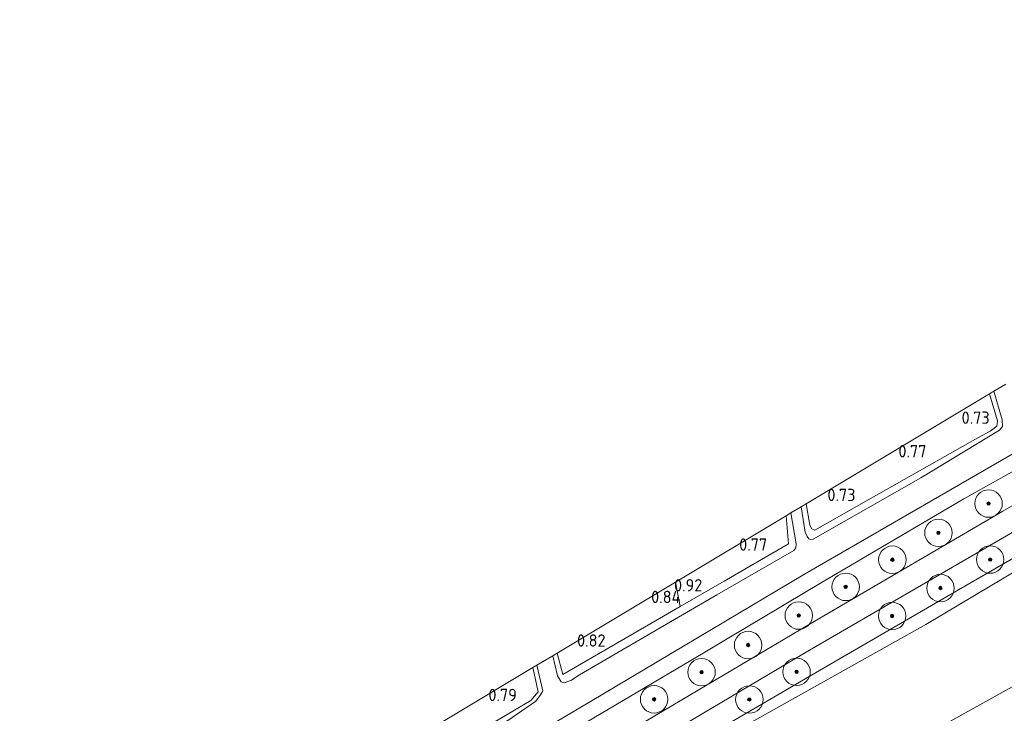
# Model space of a CAD drawing. Extents: x 130905 to 137824, y 412333 to 417928.
# Tile 212 of 256: x 134755 to 134898, y 416134 to 416235. Entities that reach past the tile are written whole.
import ezdxf
from ezdxf.enums import TextEntityAlignment as Align
from ezdxf.lldxf.tags import DXFTag

# ---------------------------------------------------------------- set-up
doc = ezdxf.new("R2010")
doc.units = 0
for name, color, linetype, lineweight in [('B-ME-GR-BOOM-S', 90, 'Continuous', 25), ('B-ME-GR-GRAS-GV', 60, 'Continuous', 13), ('B-ME-GW-TALUD_KRUIN-G', 90, 'Continuous', 18), ('B-ME-GW-TALUD_TEEN-G', 90, 'Continuous', 18), ('B-ME-IE-TERREINAFSCHEIDING_KUNSTMATIG_HEKWERK-G', 20, 'IE-TERREINAFSCHEIDING-KUNSTMATIG', 18), ('B-ME-KG-GRENS_OPNAME-G', 210, 'KG-OPNAME', 18), ('B-ME-OG-WATER_SLOOT-G', 120, 'Continuous', 18), ('B-ME-OG-WATER_SLOOT-GV', 120, 'Continuous', 18), ('B-ME-VH-VERHARDING_ASFALT-GV', 252, 'Continuous', 18), ('X-XX-AL-HOOGTELABEL-S', 7, 'Continuous', 25)]:
    doc.layers.add(name, color=color, linetype=linetype, lineweight=lineweight)
doc.styles.add('NLCS-ISO-ANNOTATIVE-T18', font='NLCS-ISO.ttf', dxfattribs={"height": 1.8})
doc.styles.get("Standard").update_dxf_attribs({"font": 'arial.ttf'})
doc.linetypes.add('IE-TERREINAFSCHEIDING-KUNSTMATIG', pattern='A,4,[82,NLCS.SHX,S=0.75,R=90,X=0,Y=0],4,-2', length=10)
tags = doc.linetypes.add('KG-OPNAME', pattern='A,5.5,-2,["O",Standard,S=1.8,R=0,X=-0.5,Y=-0.9],-2,5.5,-2,[5,NLCS.SHX,S=0.75,R=0,X=0,Y=0],-2', length=19).pattern_tags.tags
tags[6] = DXFTag(74, 10)

# ---------------------------------------------------------------- blocks, each defined once
blk = doc.blocks.new('SAL-HOOGTELABEL-SO')
at = {"color": 0, "linetype": 'ByBlock', "lineweight": -2, "style": 'NLCS-ISO-ANNOTATIVE-T18'}
blk.add_attdef('HOOGTE', text='', height=1.8, dxfattribs=at).set_placement((2.79, 0), align=Align.RIGHT)
blk = doc.blocks.new('SGR-BOOM_01-SO')
at = {"linetype": 'ByBlock', "lineweight": 18}
h = blk.add_hatch(color=0, dxfattribs=at)
h.dxf.hatch_style = 1
edge = h.paths.add_edge_path()
edge.add_arc((0, 0), 0.25, 0, 360)
at = {"color": 0, "linetype": 'ByBlock', "lineweight": 18}
for radius in [2, 0.25]:
    blk.add_circle((0, 0), radius, dxfattribs=at)

msp = doc.modelspace()

# ---------------------------------------------------------------- linework, layer by layer
at = {"layer": 'B-ME-GR-GRAS-GV'}
for points in [[(134833.705, 416116.628, 1.692), (134812.201, 416103.965, 1.718), (134811.511, 416105.306, 1.727), (134835.81, 416119.492, 1.678), (134853.793, 416130.023, 1.648), (134871.777, 416140.555, 1.618), (134892.357, 416152.483, 1.621), (134912.937, 416164.412, 1.624), (134938.482, 416178.86, 1.619), (134962.377, 416192.149, 1.706), (134984.946, 416204.608, 1.711), (135002.814, 416214.612, 1.841), (135019.499, 416223.459, 1.865), (135033.747, 416231.264, 2.05), (135036.316, 416232.824, 2.113), (135038.002, 416228.402, 2.171), (135038.324, 416226.676, 2.191), (135030.868, 416222.963, 2.044), (135002.908, 416209.45, 1.936), (134974.163, 416196.333, 1.736), (134946.859, 416182.27, 1.592), (134917.335, 416165.183, 1.612), (134886.677, 416146.93, 1.685), (134855.21, 416129.291, 1.666)], [(134836.992, 416101.877, 5.986), (134818.775, 416091.672, 6.146), (134814.298, 416100.338, 2.99), (134812.201, 416103.965, 1.718), (134833.705, 416116.628, 1.692), (134855.21, 416129.291, 1.666), (134886.677, 416146.93, 1.685), (134917.335, 416165.183, 1.612), (134946.859, 416182.27, 1.592), (134974.163, 416196.333, 1.736), (135002.908, 416209.45, 1.936), (135030.868, 416222.963, 2.044), (135038.324, 416226.676, 2.191), (135040.758, 416214.897, 6.356), (135022.834, 416205.698, 6.358), (134990.515, 416188.771, 6.28), (134969.398, 416177.357, 6.199), (134950.753, 416166.934, 6.12), (134932.108, 416156.511, 6.041), (134906.585, 416141.907, 5.936), (134873.862, 416123.68, 5.857), (134858.131, 416113.358, 6.069)], [(134843.419, 416093.985, 6.133), (134824.103, 416082.619, 6.266), (134823.718, 416083.27, 6.274), (134818.775, 416091.672, 6.146), (134836.992, 416101.877, 5.986), (134858.131, 416113.358, 6.069), (134873.862, 416123.68, 5.857), (134906.585, 416141.907, 5.936), (134932.108, 416156.511, 6.041), (134950.753, 416166.934, 6.12), (134969.398, 416177.357, 6.199), (134990.515, 416188.771, 6.28), (135022.834, 416205.698, 6.358), (135040.758, 416214.897, 6.356), (135042.042, 416210.7, 6.47), (135042.275, 416209.805, 6.353), (135042.806, 416208.891, 6.353), (135030.315, 416202.574, 6.379), (135001.432, 416186.228, 6.361), (134977.581, 416172.628, 6.233), (134948.075, 416155.703, 6.247), (134914.312, 416135.584, 6.172), (134884.664, 416118.646, 6.094), (134872.139, 416111.156, 6.094)], [(134885.936, 416168.314, 0.381), (134870.255, 416159.372, 0.381), (134870.009, 416159.266, 0.381), (134869.632, 416159.411, 0.381), (134869.378, 416159.748, 0.381), (134869.101, 416160.366, 0.381), (134868.506, 416164.07, 0.381), (134869.25, 416164.516, 0.853), (134869.788, 416161.418, 0.876), (134870.088, 416160.858, 0.88), (134870.51, 416160.681, 0.88), (134878.705, 416165.333, 0.847), (134894.271, 416174.132, 0.789), (134896.046, 416175.08, 0.796), (134897.032, 416175.846, 0.798), (134897.137, 416176.621, 0.795), (134895.964, 416180.544, 0.799), (134896.581, 416180.914, 0.381), (134897.829, 416176.733, 0.381), (134897.855, 416175.768, 0.381), (134897.394, 416175.239, 0.381)], [(134878.705, 416165.333, 0.847), (134870.51, 416160.681, 0.88), (134870.088, 416160.858, 0.88), (134869.788, 416161.418, 0.876), (134869.25, 416164.516, 0.853), (134895.964, 416180.544, 0.799), (134897.137, 416176.621, 0.795), (134897.032, 416175.846, 0.798), (134896.046, 416175.08, 0.796), (134894.271, 416174.132, 0.789)], [(134856.209, 416151.253, 0.381), (134836.241, 416139.571, 0.381), (134834.937, 416138.741, 0.381), (134833.974, 416138.407, 0.381), (134833.566, 416138.544, 0.381), (134833.382, 416138.785, 0.381), (134833.034, 416139.438, 0.381), (134832.322, 416142.355, 0.381), (134832.949, 416142.735, 0.747), (134833.783, 416139.607, 0.738), (134850.887, 416149.526, 0.86), (134857.311, 416153.252, 0.906), (134866.685, 416158.683, 0.841), (134866.311, 416162.752, 0.789), (134867.017, 416163.176, 0.381), (134867.791, 416158.689, 0.381), (134867.728, 416158.07, 0.381), (134867.46, 416157.716, 0.381)], [(134857.311, 416153.252, 0.906), (134850.887, 416149.526, 0.86), (134850.226, 416153.101, 0.879), (134866.311, 416162.752, 0.789), (134866.685, 416158.683, 0.841)], [(134850.887, 416149.526, 0.86), (134833.783, 416139.607, 0.738), (134832.949, 416142.735, 0.747), (134850.226, 416153.101, 0.879)], [(134805.032, 416120.697, 0.381), (134779.943, 416105.647, 0.381), (134756.67, 416092.287, 0.381), (134755.75, 416093.627, 0.778), (134778.268, 416106.802, 1.209), (134783.938, 416110.123, 1.721), (134784.368, 416109.019, 0.644), (134789.568, 416112.169, 0.618), (134789.409, 416113.013, 1.552), (134794.675, 416115.65, 0.915), (134800.16, 416118.703, 0.702), (134816.644, 416128.457, 0.643), (134829.115, 416135.823, 0.671), (134830.196, 416137.104, 0.671), (134829.421, 416140.619, 0.712), (134830.025, 416140.981, 0.381), (134830.864, 416137.24, 0.381), (134830.548, 416136.68, 0.381), (134829.866, 416135.734, 0.381), (134825.776, 416132.917, 0.381)], [(134800.16, 416118.703, 0.702), (134794.675, 416115.65, 0.915), (134793.845, 416119.273, 0.856), (134807.513, 416127.474, 0.789), (134829.421, 416140.619, 0.712), (134830.196, 416137.104, 0.671), (134829.115, 416135.823, 0.671), (134816.644, 416128.457, 0.643)]]:
    msp.add_polyline3d(points, close=True, dxfattribs=at)
for points in [[(134917.538, 416179.381, 1.44), (134892.24, 416165.253, 1.464), (134871.574, 416153.063, 1.423), (134852.463, 416141.646, 1.429), (134829.507, 416128.11, 1.429), (134803.199, 416112.27, 1.013), (134793.6, 416106.459, 1.569), (134793.504, 416106.58, 1.269), (134787.772, 416103.163, 1.269), (134787.845, 416103.031, 1.543), (134775.52, 416095.845, 1.138), (134760.304, 416086.663, 1.413), (134759.311, 416088.131, 0.381), (134782.079, 416102.035, 0.381), (134808.622, 416118.36, 0.381), (134837.826, 416135.663, 0.381), (134869.028, 416154.234, 0.381), (134900.529, 416172.472, 0.381)], [(134924.136, 416178.563, 1.465), (134897.886, 416163.436, 1.455), (134869.831, 416147.001, 1.464), (134844.585, 416132.056, 1.473), (134817.243, 416116.133, 1.482), (134800.311, 416106.281, 1.403), (134798.496, 416105.412, 1.478), (134796.676, 416104.849, 1.528), (134795.276, 416104.941, 1.44), (134794.441, 416105.445, 1.44), (134793.6, 416106.459, 1.569), (134803.199, 416112.27, 1.013), (134829.507, 416128.11, 1.429), (134852.463, 416141.646, 1.429), (134871.574, 416153.063, 1.423), (134892.24, 416165.253, 1.464), (134917.538, 416179.381, 1.44)], [(134912.937, 416164.412, 1.624), (134892.357, 416152.483, 1.621), (134871.777, 416140.555, 1.618), (134853.793, 416130.023, 1.648), (134835.81, 416119.492, 1.678), (134811.511, 416105.306, 1.727), (134789.497, 416092.165, 1.75), (134766.109, 416077.755, 1.775), (134764.247, 416080.613, 1.505), (134783.081, 416091.966, 1.378), (134806.286, 416105.793, 1.366), (134836.646, 416123.55, 1.556), (134869.746, 416143.147, 1.525), (134899.933, 416160.692, 1.508)]]:
    msp.add_polyline3d(points, dxfattribs=at)
at = {"layer": 'B-ME-GW-TALUD_KRUIN-G'}
msp.add_polyline3d([(135085.718, 416239.683, 6.434), (135075.204, 416233.793, 6.374), (135048.652, 416218.949, 6.355), (135040.758, 416214.897, 6.356), (135022.834, 416205.698, 6.358), (134990.515, 416188.771, 6.28), (134969.398, 416177.357, 6.199), (134950.753, 416166.934, 6.12), (134932.108, 416156.511, 6.041), (134906.585, 416141.907, 5.936), (134873.862, 416123.68, 5.857), (134858.131, 416113.358, 6.069), (134836.992, 416101.877, 5.986), (134818.775, 416091.672, 6.146), (134806.947, 416086.165, 6.066), (134786.169, 416075.761, 6.377), (134772.002, 416068.595, 6.382)], dxfattribs=at)
at = {"layer": 'B-ME-GW-TALUD_TEEN-G'}
msp.add_polyline3d([(135080.432, 416247.184, 3.087), (135071.803, 416243.532, 2.932), (135065.742, 416240.885, 2.693), (135059.79, 416236.906, 2.717), (135057.509, 416235.546, 2.68), (135047.682, 416231.004, 2.429), (135038.324, 416226.676, 2.191), (135030.868, 416222.963, 2.044), (135002.908, 416209.45, 1.936), (134974.163, 416196.333, 1.736), (134946.859, 416182.27, 1.592), (134917.335, 416165.183, 1.612), (134886.677, 416146.93, 1.685), (134855.21, 416129.291, 1.666), (134833.705, 416116.628, 1.692), (134812.201, 416103.965, 1.718), (134786.014, 416089.096, 1.807), (134766.504, 416077.149, 1.787)], dxfattribs=at)
at = {"layer": 'B-ME-IE-TERREINAFSCHEIDING_KUNSTMATIG_HEKWERK-G'}
for points in [[(135057.301, 416236.857, 2.621), (135050.105, 416233.662, 2.446), (135045.778, 416231.529, 2.32), (135038.002, 416228.402, 2.171), (135036.316, 416232.824, 2.113), (135033.747, 416231.264, 2.05), (135019.499, 416223.459, 1.865), (135002.814, 416214.612, 1.841), (134984.946, 416204.608, 1.711), (134962.377, 416192.149, 1.706), (134938.482, 416178.86, 1.619), (134912.937, 416164.412, 1.624), (134892.357, 416152.483, 1.621), (134871.777, 416140.555, 1.618), (134853.793, 416130.023, 1.648), (134835.81, 416119.492, 1.678), (134811.511, 416105.306, 1.727)], [(134850.226, 416153.101, 0.879), (134850.887, 416149.526, 0.86)]]:
    msp.add_polyline3d(points, dxfattribs=at)
at = {"layer": 'B-ME-KG-GRENS_OPNAME-G'}
msp.add_polyline3d([(134898.332, 416181.947, 0.381), (134896.581, 416180.914, 0.381), (134895.964, 416180.544, 0.799), (134869.25, 416164.516, 0.853), (134868.506, 416164.07, 0.381), (134867.017, 416163.176, 0.381), (134866.311, 416162.752, 0.789), (134850.226, 416153.101, 0.879), (134832.949, 416142.735, 0.747), (134832.322, 416142.355, 0.381), (134830.025, 416140.981, 0.381), (134829.421, 416140.619, 0.712), (134807.513, 416127.474, 0.789), (134793.845, 416119.273, 0.856), (134787.462, 416115.422, 1.319), (134784.097, 416113.392, 1.562), (134783.285, 416112.903, 1.621), (134754.654, 416095.299, 0.972)], dxfattribs=at)
at = {"layer": 'B-ME-OG-WATER_SLOOT-G'}
for points in [[(134793.6, 416106.459, 1.569), (134803.199, 416112.27, 1.013), (134829.507, 416128.11, 1.429), (134852.463, 416141.646, 1.429), (134871.574, 416153.063, 1.423), (134892.24, 416165.253, 1.464), (134917.538, 416179.381, 1.44), (134945.366, 416195.063, 1.464), (134968.702, 416207.987, 1.536), (134994.09, 416222.2, 1.611), (135017.54, 416235.331, 1.714), (135031.342, 416242.978, 1.813), (135034.376, 416244.389, 1.915), (135035.801, 416244.732, 2.019)], [(134869.25, 416164.516, 0.853), (134869.788, 416161.418, 0.876), (134870.088, 416160.858, 0.88), (134870.51, 416160.681, 0.88), (134878.705, 416165.333, 0.847), (134894.271, 416174.132, 0.789), (134896.046, 416175.08, 0.796), (134897.032, 416175.846, 0.798), (134897.137, 416176.621, 0.795), (134895.964, 416180.544, 0.799)], [(134832.949, 416142.735, 0.747), (134833.783, 416139.607, 0.738), (134850.887, 416149.526, 0.86), (134857.311, 416153.252, 0.906), (134866.685, 416158.683, 0.841), (134866.311, 416162.752, 0.789)], [(134789.409, 416113.013, 1.552), (134794.675, 416115.65, 0.915), (134800.16, 416118.703, 0.702), (134816.644, 416128.457, 0.643), (134829.115, 416135.823, 0.671), (134830.196, 416137.104, 0.671), (134829.421, 416140.619, 0.712)]]:
    msp.add_polyline3d(points, dxfattribs=at)
at = {"layer": 'B-ME-OG-WATER_SLOOT-GV'}
for points in [[(134825.776, 416132.917, 0.381), (134829.866, 416135.734, 0.381), (134830.548, 416136.68, 0.381), (134830.864, 416137.24, 0.381), (134830.025, 416140.981, 0.381), (134832.322, 416142.355, 0.381), (134833.034, 416139.438, 0.381), (134833.382, 416138.785, 0.381), (134833.566, 416138.544, 0.381), (134833.974, 416138.407, 0.381), (134834.937, 416138.741, 0.381), (134836.241, 416139.571, 0.381), (134856.209, 416151.253, 0.381), (134867.46, 416157.716, 0.381), (134867.728, 416158.07, 0.381), (134867.791, 416158.689, 0.381), (134867.017, 416163.176, 0.381), (134868.506, 416164.07, 0.381), (134869.101, 416160.366, 0.381), (134869.378, 416159.748, 0.381), (134869.632, 416159.411, 0.381), (134870.009, 416159.266, 0.381), (134870.255, 416159.372, 0.381), (134885.936, 416168.314, 0.381), (134897.394, 416175.239, 0.381), (134897.855, 416175.768, 0.381), (134897.829, 416176.733, 0.381), (134896.581, 416180.914, 0.381), (134898.332, 416181.947, 0.381)], [(134900.529, 416172.472, 0.381), (134869.028, 416154.234, 0.381), (134837.826, 416135.663, 0.381), (134808.622, 416118.36, 0.381)]]:
    msp.add_polyline3d(points, dxfattribs=at)
at = {"layer": 'B-ME-VH-VERHARDING_ASFALT-GV'}
msp.add_polyline3d([(134899.933, 416160.692, 1.508), (134869.746, 416143.147, 1.525), (134836.646, 416123.55, 1.556), (134806.286, 416105.793, 1.366), (134783.081, 416091.966, 1.378), (134764.247, 416080.613, 1.505), (134762.359, 416083.51, 1.471), (134773.817, 416090.652, 1.269), (134784.653, 416097.385, 1.416), (134787.07, 416099.532, 1.366), (134788.017, 416101.032, 1.504), (134788.163, 416102.259, 1.491), (134787.845, 416103.031, 1.543), (134793.6, 416106.459, 1.569), (134794.441, 416105.445, 1.44), (134795.276, 416104.941, 1.44), (134796.676, 416104.849, 1.528), (134798.496, 416105.412, 1.478), (134800.311, 416106.281, 1.403), (134817.243, 416116.133, 1.482), (134844.585, 416132.056, 1.473), (134869.831, 416147.001, 1.464), (134897.886, 416163.436, 1.455), (134924.136, 416178.563, 1.465)], dxfattribs=at)

# ---------------------------------------------------------------- block references
at = {"layer": 'B-ME-GR-BOOM-S'}
for p in [(134895.825, 416164.543, 1.341), (134888.517, 416160.279, 1.304), (134881.806, 416156.359, 1.341), (134896.063, 416156.38, 1.491), (134875.004, 416152.394, 1.341), (134888.813, 416152.229, 1.516), (134868.164, 416148.214, 1.291), (134881.781, 416148.154, 1.604), (134860.787, 416143.917, 1.329), (134854.007, 416139.964, 1.454), (134867.854, 416140.014, 1.554), (134847.085, 416136.002, 1.381), (134860.971, 416135.983, 1.441)]:
    msp.add_blockref('SGR-BOOM_01-SO', p, dxfattribs=at)
at = {"layer": 'X-XX-AL-HOOGTELABEL-S'}
for p, values in [((134893.195, 416176.17, 0.729), {'HOOGTE': '0.73'}), ((134883.983, 416171.277, 0.767), {'HOOGTE': '0.77'}), ((134873.641, 416164.91, 0.729), {'HOOGTE': '0.73'}), ((134860.781, 416157.672, 0.768), {'HOOGTE': '0.77'}), ((134851.327, 416151.73, 0.916), {'HOOGTE': '0.92'}), ((134848.138, 416150.034, 0.844), {'HOOGTE': '0.84'}), ((134837.226, 416143.677, 0.818), {'HOOGTE': '0.82'}), ((134824.305, 416135.736, 0.794), {'HOOGTE': '0.79'})]:
    msp.add_blockref('SAL-HOOGTELABEL-SO', p, dxfattribs=at).add_auto_attribs(values)

doc.saveas('drawing.dxf')
